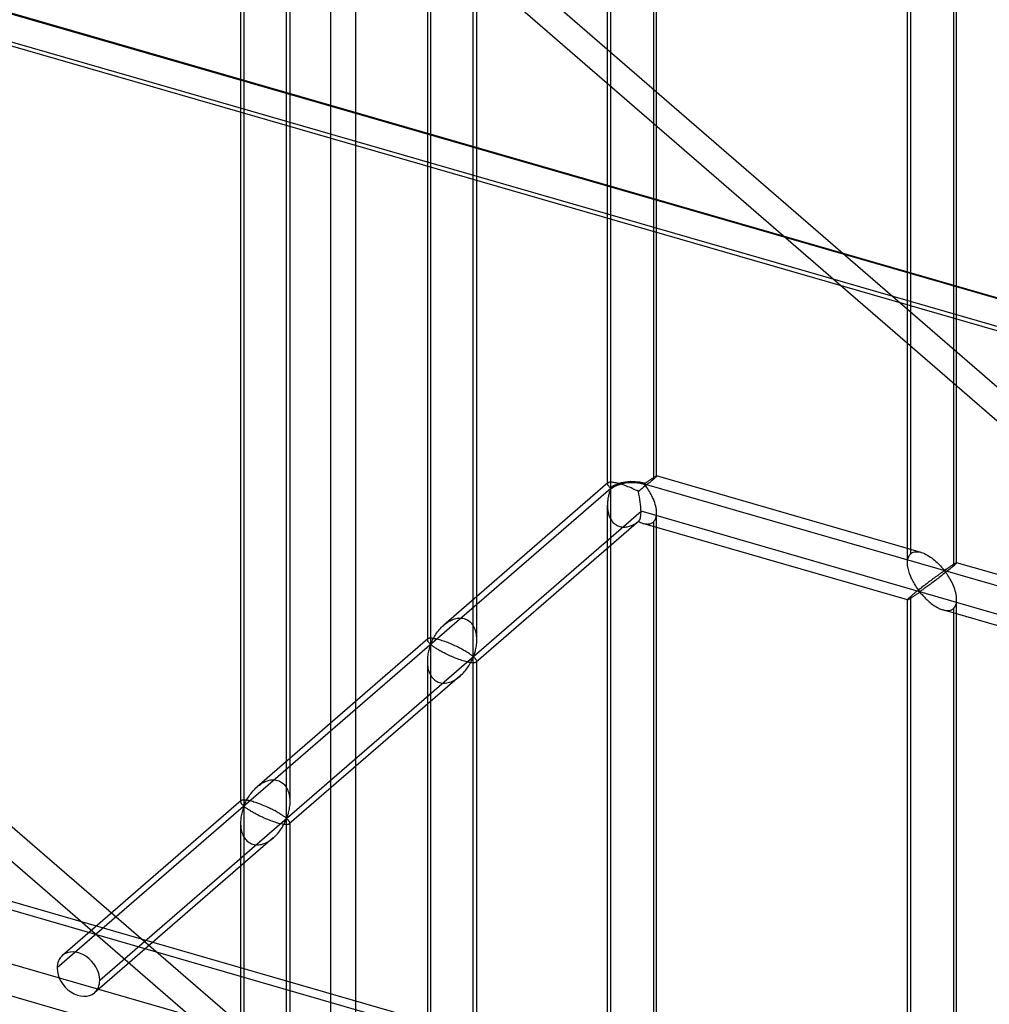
# Model space of a CAD drawing. Header units: millimetres. Extents: x -527 to 557, y -623 to 637.
# Tile 29 of 80: x -239 to -141, y 156 to 256. Entities that reach past the tile are written whole.
import ezdxf

# ---------------------------------------------------------------- set-up
doc = ezdxf.new("R2010")
doc.units = ezdxf.units.MM
doc.layers.add('MAIN-1', color=7, linetype='Continuous')
doc.layers.add('MAIN-2', color=7, linetype='Continuous')

msp = doc.modelspace()

# ---------------------------------------------------------------- linework, layer by layer
at = {"layer": 'MAIN-1'}
for p, q in [((-470.25, 320.5), (205.25, 125.5)), ((-517.83, 246.04), (153.34, 52.29))]:
    msp.add_line(p, q, dxfattribs=at)
at = {"layer": 'MAIN-2'}
for p, q in [((-205.25, 550), (-205.25, -125.5)), ((-207.75, -127.67), (-207.75, 547.83)), ((-179.31, 208.79), (-179.31, 330.63)), ((-179.64, 209.19), (-179.64, 328.99)), ((-174.65, 209.98), (-174.65, 328.19)), ((-174.98, 327.28), (-174.98, 209.64)), ((207.75, 127.67), (-467.75, 322.67)), ((206.33, 128), (-464.84, 321.75)), ((-149.15, 201.18), (-149.15, 319.39)), ((-148.82, 202.09), (-148.82, 319.73)), ((-144.16, 201.18), (-144.16, 319.39)), ((-464.07, 318.3), (207.1, 124.55)), ((-144.49, 318.48), (-144.49, 200.84)), ((-197.61, 314.79), (-197.61, 192.94)), ((-197.94, 313.14), (-197.94, 193.34)), ((-193.28, 191.69), (-193.28, 313.54)), ((-192.95, 313.14), (-192.95, 193.34)), ((-237.24, 303.22), (-10.35, 106.72)), ((-12.48, 105.07), (-239.37, 301.57)), ((-216.58, 298.35), (-216.58, 176.51)), ((-212.26, 175.26), (-212.26, 297.1)), ((-216.92, 296.71), (-216.92, 176.91)), ((-211.92, 296.71), (-211.92, 176.91)), ((156.49, 52.24), (-514.68, 245.99)), ((158.01, 45.45), (-464.84, 225.25)), ((-69.54, 26.57), (-296.43, 223.07)), ((-464.07, 221.8), (207.1, 28.05)), ((-298.56, 221.42), (-71.67, 24.92)), ((-179.6, 209.29), (-196.26, 194.85)), ((-179.63, 209.25), (-179.64, 209.24)), ((-179.64, 209.24), (-179.64, 209.22)), ((-179.64, 209.22), (-179.64, 209.2)), ((-179.64, 209.2), (-179.64, 209.18)), ((-179.64, 209.18), (-179.64, 209.14)), ((-179.64, 209.14), (-179.63, 209.1)), ((-179.62, 209.27), (-179.63, 209.25)), ((-179.63, 209.1), (-179.61, 209.07)), ((-179.6, 209.29), (-179.62, 209.27)), ((-179.61, 209.07), (-179.58, 209.02)), ((-179.57, 209.31), (-179.6, 209.29)), ((-179.54, 209.32), (-179.57, 209.31)), ((-179.49, 209.34), (-179.54, 209.32)), ((-179.43, 209.35), (-179.49, 209.34)), ((-179.37, 209.35), (-179.43, 209.35)), ((-179.29, 209.36), (-179.37, 209.35)), ((-179.21, 209.35), (-179.29, 209.36)), ((-179.11, 209.34), (-179.21, 209.35)), ((-179, 209.33), (-179.11, 209.34)), ((-178.89, 209.31), (-179, 209.33)), ((-178.77, 209.28), (-178.89, 209.31)), ((-178.63, 209.25), (-178.77, 209.28)), ((-178.49, 209.22), (-178.63, 209.25)), ((-178.35, 209.17), (-178.49, 209.22)), ((-178.2, 209.13), (-178.35, 209.17)), ((-178.04, 209.08), (-178.2, 209.13)), ((-177.89, 209.02), (-178.04, 209.08)), ((-175.9, 209.25), (-175.83, 209.26)), ((-175.9, 209.19), (555.9, -2.06)), ((-175.8, 209.04), (-175.9, 209.13)), ((-175.83, 209.26), (-175.79, 209.28)), ((-175.72, 208.93), (-175.8, 209.04)), ((-175.79, 209.28), (-175.74, 209.31)), ((-175.7, 209.05), (-175.79, 208.98)), ((-175.74, 209.31), (-175.69, 209.34)), ((-175.62, 209.12), (-175.7, 209.05)), ((-175.69, 209.34), (-175.65, 209.37)), ((-175.65, 209.37), (-175.6, 209.4)), ((-175.54, 209.18), (-175.62, 209.12)), ((-175.6, 209.4), (-175.55, 209.43)), ((-175.55, 209.43), (-175.5, 209.47)), ((-175.46, 209.25), (-175.54, 209.18)), ((-175.5, 209.47), (-175.46, 209.5)), ((-175.46, 209.5), (-175.41, 209.53)), ((-175.38, 209.31), (-175.46, 209.25)), ((-175.41, 209.53), (-175.36, 209.57)), ((-175.3, 209.37), (-175.38, 209.31)), ((-175.36, 209.57), (-175.31, 209.6)), ((-175.31, 209.6), (-175.26, 209.63)), ((-175.23, 209.43), (-175.3, 209.37)), ((-175.26, 209.63), (-175.21, 209.66)), ((-175.16, 209.49), (-175.23, 209.43)), ((-175.21, 209.66), (-175.17, 209.69)), ((-175.17, 209.69), (-175.12, 209.72)), ((-175.1, 209.54), (-175.16, 209.49)), ((-175.12, 209.72), (-175.08, 209.75)), ((-175.04, 209.6), (-175.1, 209.54)), ((-175.08, 209.75), (-175.03, 209.78)), ((-174.98, 209.64), (-175.04, 209.6)), ((-175.03, 209.78), (-174.99, 209.81)), ((-174.99, 209.81), (-174.95, 209.83)), ((-174.92, 209.7), (-174.98, 209.64)), ((-174.95, 209.83), (-174.91, 209.86)), ((-174.87, 209.74), (-174.92, 209.7)), ((-174.91, 209.86), (-174.88, 209.88)), ((-174.88, 209.88), (-174.84, 209.9)), ((-174.82, 209.79), (-174.87, 209.74)), ((-174.84, 209.9), (-174.81, 209.92)), ((-174.78, 209.83), (-174.82, 209.79)), ((-174.81, 209.92), (-174.78, 209.93)), ((-174.78, 209.93), (-174.75, 209.95)), ((-174.74, 209.86), (-174.78, 209.83)), ((-174.75, 209.95), (-174.73, 209.96)), ((-174.71, 209.89), (-174.74, 209.86)), ((-174.73, 209.96), (-174.71, 209.97)), ((-174.71, 209.97), (-174.69, 209.98)), ((-174.69, 209.92), (-174.71, 209.89)), ((-174.69, 209.98), (-174.67, 209.98)), ((-174.67, 209.94), (-174.69, 209.92)), ((-174.67, 209.98), (-174.66, 209.99)), ((-174.66, 209.96), (-174.67, 209.94)), ((-174.66, 209.99), (-174.65, 209.99)), ((-174.65, 209.97), (-174.66, 209.96)), ((-174.65, 209.99), (-174.65, 209.99)), ((-174.65, 209.99), (-174.65, 209.99)), ((-174.65, 209.99), (-174.65, 209.98)), ((-147.76, 202.22), (-174.65, 209.99)), ((-174.65, 209.98), (-174.65, 209.98)), ((-174.65, 209.98), (-174.65, 209.98)), ((-174.65, 209.98), (-174.65, 209.98)), ((-174.65, 209.98), (-174.65, 209.97)), ((-179.31, 208.73), (-235.56, 160.02)), ((-179.58, 209.02), (-179.55, 208.98)), ((-179.55, 208.98), (-179.52, 208.94)), ((-179.5, 208.11), (-179.53, 208.02)), ((-179.52, 208.94), (-179.48, 208.9)), ((-179.48, 208.2), (-179.5, 208.11)), ((-179.48, 208.9), (-179.45, 208.86)), ((-179.46, 208.29), (-179.48, 208.2)), ((-179.43, 208.37), (-179.46, 208.29)), ((-179.45, 208.86), (-179.41, 208.83)), ((-179.4, 208.45), (-179.43, 208.37)), ((-179.41, 208.83), (-179.36, 208.8)), ((-179.38, 208.53), (-179.4, 208.45)), ((-179.35, 208.6), (-179.38, 208.53)), ((-179.36, 208.8), (-179.31, 208.79)), ((-179.31, 208.67), (-179.35, 208.6)), ((-179.31, 86.83), (-179.31, 208.67)), ((-177.72, 208.96), (-177.89, 209.02)), ((-177.56, 208.9), (-177.72, 208.96)), ((-177.4, 208.84), (-177.56, 208.9)), ((-177.24, 208.77), (-177.4, 208.84)), ((-177.08, 208.7), (-177.24, 208.77)), ((-176.93, 208.63), (-177.08, 208.7)), ((-176.78, 208.56), (-176.93, 208.63)), ((-176.64, 208.5), (-176.78, 208.56)), ((-176.5, 208.43), (-176.64, 208.5)), ((-176.41, 208.5), (-176.5, 208.43)), ((-176.32, 208.56), (-176.41, 208.5)), ((-176.24, 208.63), (-176.32, 208.56)), ((-176.15, 208.7), (-176.24, 208.63)), ((-176.06, 208.77), (-176.15, 208.7)), ((-175.97, 208.84), (-176.06, 208.77)), ((-175.88, 208.91), (-175.97, 208.84)), ((-175.79, 208.98), (-175.88, 208.91)), ((-175.63, 208.82), (-175.72, 208.93)), ((-175.55, 208.7), (-175.63, 208.82)), ((-175.46, 208.56), (-175.55, 208.7)), ((-175.38, 208.42), (-175.46, 208.56)), ((-175.29, 208.27), (-175.38, 208.42)), ((-175.21, 208.12), (-175.29, 208.27)), ((-175.13, 207.96), (-175.21, 208.12)), ((-179.63, 207.4), (-179.64, 207.29)), ((-179.64, 207.29), (-179.64, 207.18)), ((-179.64, 207.18), (-179.64, 207.07)), ((-179.64, 207.07), (-179.64, 206.96)), ((-179.62, 207.51), (-179.63, 207.4)), ((-179.6, 207.61), (-179.62, 207.51)), ((-179.59, 207.72), (-179.6, 207.61)), ((-179.57, 207.82), (-179.59, 207.72)), ((-179.55, 207.92), (-179.57, 207.82)), ((-179.53, 208.02), (-179.55, 207.92)), ((-175.05, 207.8), (-175.13, 207.96)), ((-174.97, 207.63), (-175.05, 207.8)), ((-174.91, 207.46), (-174.97, 207.63)), ((-174.84, 207.28), (-174.91, 207.46)), ((-174.79, 207.11), (-174.84, 207.28)), ((-174.74, 206.94), (-174.79, 207.11)), ((-231.23, 158.77), (-176.23, 206.4)), ((-179.64, 87.22), (-179.64, 207.02)), ((-179.64, 206.96), (-179.64, 206.85)), ((-179.64, 206.85), (-179.63, 206.75)), ((-179.63, 206.75), (-179.63, 206.64)), ((-179.63, 206.64), (-179.61, 206.53)), ((-179.61, 206.53), (-179.6, 206.43)), ((-179.6, 206.43), (-179.58, 206.33)), ((-179.58, 206.33), (-179.55, 206.22)), ((-179.55, 206.22), (-179.53, 206.12)), ((-179.53, 206.12), (-179.49, 206.02)), ((526.54, 3.52), (-176.23, 206.4)), ((-174.7, 206.76), (-174.74, 206.94)), ((-174.67, 206.59), (-174.7, 206.76)), ((-174.68, 205.87), (-174.65, 206.05)), ((-174.65, 206.41), (-174.67, 206.59)), ((-174.65, 206.24), (-174.65, 206.41)), ((-174.65, 206.05), (-174.65, 206.24)), ((-174.65, 88.01), (-174.65, 206.23)), ((-176.45, 205.4), (-192.99, 191.07)), ((-179.49, 206.02), (-179.46, 205.92)), ((-179.46, 205.92), (-179.42, 205.82)), ((-179.42, 205.82), (-179.37, 205.72)), ((-179.37, 205.72), (-179.32, 205.63)), ((-179.32, 205.63), (-179.27, 205.53)), ((-179.27, 205.53), (-179.21, 205.45)), ((-179.21, 205.45), (-179.14, 205.36)), ((-179.14, 205.36), (-179.08, 205.28)), ((-179.08, 205.28), (-179, 205.21)), ((-179, 205.21), (-178.92, 205.14)), ((-178.92, 205.14), (-178.84, 205.08)), ((-178.84, 205.08), (-178.76, 205.02)), ((-177.09, 205), (-176.99, 205.05)), ((-176.99, 205.05), (-176.88, 205.11)), ((-176.88, 205.11), (-176.78, 205.17)), ((-176.78, 205.17), (-176.69, 205.23)), ((-176.69, 205.23), (-176.59, 205.3)), ((-176.59, 205.3), (-176.5, 205.37)), ((-176.5, 205.37), (-176.42, 205.33)), ((-176.42, 205.33), (-176.35, 205.3)), ((-176.35, 205.3), (-176.27, 205.26)), ((-176.27, 205.26), (-176.2, 205.23)), ((-176.2, 205.23), (-176.12, 205.21)), ((-176.12, 205.21), (-176.04, 205.18)), ((-176.04, 205.18), (-175.95, 205.16)), ((-149.15, 197.42), (-176.04, 205.18)), ((-175.95, 205.16), (-175.85, 205.14)), ((-175.85, 205.14), (-175.76, 205.12)), ((-175.76, 205.12), (-175.67, 205.12)), ((-175.67, 205.12), (-175.58, 205.11)), ((-175.58, 205.11), (-175.49, 205.12)), ((-175.49, 205.12), (-175.41, 205.12)), ((-175.41, 205.12), (-175.33, 205.14)), ((-175.33, 205.14), (-175.25, 205.16)), ((-175.25, 205.16), (-175.18, 205.19)), ((-175.18, 205.19), (-175.11, 205.23)), ((-175.11, 205.23), (-175.04, 205.27)), ((-175.04, 205.27), (-174.98, 205.31)), ((-174.98, 205.31), (-174.88, 205.42)), ((-174.98, 205.31), (-174.98, 87.68)), ((-174.88, 205.42), (-174.79, 205.55)), ((-174.79, 205.55), (-174.73, 205.7)), ((-174.73, 205.7), (-174.68, 205.87)), ((-178.76, 205.02), (-178.67, 204.97)), ((-178.67, 204.97), (-178.58, 204.92)), ((-178.58, 204.92), (-178.48, 204.88)), ((-178.48, 204.88), (-178.38, 204.85)), ((-178.38, 204.85), (-178.28, 204.83)), ((-178.28, 204.83), (-178.18, 204.81)), ((-178.18, 204.81), (-178.07, 204.8)), ((-178.07, 204.8), (-177.97, 204.8)), ((-177.97, 204.8), (-177.86, 204.8)), ((-177.86, 204.8), (-177.75, 204.81)), ((-177.75, 204.81), (-177.64, 204.83)), ((-177.64, 204.83), (-177.53, 204.85)), ((-177.53, 204.85), (-177.42, 204.88)), ((-177.42, 204.88), (-177.31, 204.92)), ((-177.31, 204.92), (-177.2, 204.96)), ((-177.2, 204.96), (-177.09, 205)), ((-148.9, 202.01), (-148.82, 202.09)), ((-148.82, 202.09), (-148.7, 202.18)), ((-148.7, 202.18), (-148.57, 202.24)), ((-148.57, 202.24), (-148.43, 202.28)), ((-148.43, 202.28), (-148.27, 202.29)), ((-148.27, 202.29), (-148.1, 202.29)), ((-148.1, 202.29), (-147.93, 202.27)), ((-147.93, 202.27), (-147.75, 202.22)), ((-147.75, 202.22), (-147.59, 202.17)), ((-147.59, 202.17), (-147.44, 202.1)), ((-147.44, 202.1), (-147.28, 202.03)), ((-147.28, 202.03), (-147.13, 201.95)), ((-149.15, 201.31), (-149.13, 201.45)), ((-149.15, 201.16), (-149.15, 201.31)), ((-149.15, 201.03), (-149.15, 201.16)), ((-149.13, 201.45), (-149.11, 201.58)), ((-149.11, 201.58), (-149.07, 201.7)), ((-149.07, 201.7), (-149.03, 201.82)), ((-149.03, 201.82), (-148.97, 201.92)), ((-148.97, 201.92), (-148.9, 202.01)), ((-147.13, 201.95), (-146.98, 201.86)), ((-146.98, 201.86), (-146.83, 201.76)), ((-146.83, 201.76), (-146.68, 201.66)), ((-146.68, 201.66), (-146.54, 201.55)), ((-146.54, 201.55), (-146.4, 201.43)), ((-146.4, 201.43), (-146.26, 201.32)), ((-146.26, 201.32), (-146.14, 201.2)), ((-146.14, 201.2), (-146.01, 201.08)), ((-146.01, 201.08), (-145.9, 200.96)), ((-144.46, 201.03), (-144.42, 201.05)), ((-144.42, 201.05), (-144.38, 201.08)), ((-144.38, 201.08), (-144.35, 201.1)), ((-144.35, 201.1), (-144.32, 201.12)), ((-144.32, 201.12), (-144.29, 201.13)), ((-144.29, 201.13), (-144.26, 201.15)), ((-144.25, 201.06), (-144.29, 201.02)), ((-144.26, 201.15), (-144.24, 201.16)), ((-144.22, 201.09), (-144.25, 201.06)), ((-144.24, 201.16), (-144.22, 201.17)), ((-144.22, 201.17), (-144.2, 201.18)), ((-144.2, 201.12), (-144.22, 201.09)), ((-144.2, 201.18), (-144.18, 201.18)), ((-144.18, 201.14), (-144.2, 201.12)), ((-144.18, 201.18), (-144.17, 201.18)), ((-144.16, 201.16), (-144.18, 201.14)), ((-144.17, 201.18), (-144.16, 201.18)), ((-144.16, 201.18), (-144.16, 201.18)), ((-144.16, 201.18), (-144.16, 201.18)), ((-144.16, 201.18), (-144.16, 201.18)), ((-144.16, 201.18), (-144.16, 201.18)), ((-144.16, 201.18), (-144.16, 201.18)), ((-144.16, 201.18), (-144.16, 201.18)), ((-144.16, 201.18), (-144.16, 201.17)), ((-117.27, 193.42), (-144.16, 201.18)), ((-144.16, 201.17), (-144.16, 201.16)), ((-149.14, 200.89), (-149.15, 201.03)), ((-149.12, 200.76), (-149.14, 200.89)), ((-149.09, 200.62), (-149.12, 200.76)), ((-149.06, 200.48), (-149.09, 200.62)), ((-149.03, 200.34), (-149.06, 200.48)), ((-148.98, 200.21), (-149.03, 200.34)), ((-148.94, 200.07), (-148.98, 200.21)), ((-148.89, 199.93), (-148.94, 200.07)), ((-145.9, 200.96), (-145.79, 200.85)), ((-145.83, 200.07), (-145.89, 200.03)), ((-145.77, 200.11), (-145.83, 200.07)), ((-145.79, 200.85), (-145.69, 200.74)), ((-145.72, 200.15), (-145.77, 200.11)), ((-145.67, 200.19), (-145.72, 200.15)), ((-145.69, 200.74), (-145.6, 200.63)), ((-145.61, 200.23), (-145.67, 200.19)), ((-145.56, 200.26), (-145.61, 200.23)), ((-145.6, 200.63), (-145.51, 200.53)), ((-145.52, 200.29), (-145.56, 200.26)), ((-145.44, 200.07), (-145.56, 199.97)), ((-145.47, 200.31), (-145.52, 200.29)), ((-145.51, 200.53), (-145.4, 200.45)), ((-145.4, 200.32), (-145.47, 200.31)), ((-145.31, 200.17), (-145.44, 200.07)), ((-145.4, 200.45), (-145.34, 200.45)), ((-145.3, 200.24), (-145.4, 200.32)), ((-145.34, 200.45), (-145.29, 200.48)), ((-145.19, 200.26), (-145.31, 200.17)), ((-145.22, 200.13), (-145.3, 200.24)), ((-145.29, 200.48), (-145.25, 200.51)), ((-145.25, 200.51), (-145.2, 200.54)), ((-145.14, 200.02), (-145.22, 200.13)), ((-145.2, 200.54), (-145.16, 200.57)), ((-145.08, 200.36), (-145.19, 200.26)), ((-145.16, 200.57), (-145.11, 200.6)), ((-145.11, 200.6), (-145.06, 200.63)), ((-144.96, 200.45), (-145.08, 200.36)), ((-145.06, 200.63), (-145.01, 200.66)), ((-145.01, 200.66), (-144.96, 200.7)), ((-144.96, 200.7), (-144.91, 200.73)), ((-144.85, 200.54), (-144.96, 200.45)), ((-144.91, 200.73), (-144.87, 200.76)), ((-144.87, 200.76), (-144.82, 200.8)), ((-144.75, 200.62), (-144.85, 200.54)), ((-144.82, 200.8), (-144.77, 200.83)), ((-144.77, 200.83), (-144.72, 200.86)), ((-144.66, 200.7), (-144.75, 200.62)), ((-144.72, 200.86), (-144.68, 200.89)), ((-144.68, 200.89), (-144.63, 200.92)), ((-144.57, 200.77), (-144.66, 200.7)), ((-144.63, 200.92), (-144.59, 200.95)), ((-144.59, 200.95), (-144.54, 200.98)), ((-144.49, 200.84), (-144.57, 200.77)), ((-144.54, 200.98), (-144.5, 201)), ((-144.5, 201), (-144.46, 201.03)), ((-144.43, 200.89), (-144.49, 200.84)), ((-144.38, 200.94), (-144.43, 200.89)), ((-144.33, 200.98), (-144.38, 200.94)), ((-144.29, 201.02), (-144.33, 200.98)), ((-148.83, 199.8), (-148.89, 199.93)), ((-148.78, 199.66), (-148.83, 199.8)), ((-148.72, 199.53), (-148.78, 199.66)), ((-148.65, 199.4), (-148.72, 199.53)), ((-148.59, 199.28), (-148.65, 199.4)), ((-148.52, 199.16), (-148.59, 199.28)), ((-148.46, 199.04), (-148.52, 199.16)), ((-148.39, 198.93), (-148.46, 199.04)), ((-147.17, 199.08), (-147.26, 199.01)), ((-147.09, 199.14), (-147.17, 199.08)), ((-147.01, 199.2), (-147.09, 199.14)), ((-146.92, 199.27), (-147.01, 199.2)), ((-146.84, 199.33), (-146.92, 199.27)), ((-146.75, 199.06), (-146.86, 198.98)), ((-146.76, 199.39), (-146.84, 199.33)), ((-146.68, 199.45), (-146.76, 199.39)), ((-146.64, 199.15), (-146.75, 199.06)), ((-146.6, 199.51), (-146.68, 199.45)), ((-146.52, 199.23), (-146.64, 199.15)), ((-146.52, 199.57), (-146.6, 199.51)), ((-146.44, 199.62), (-146.52, 199.57)), ((-146.41, 199.32), (-146.52, 199.23)), ((-146.37, 199.68), (-146.44, 199.62)), ((-146.29, 199.41), (-146.41, 199.32)), ((-146.3, 199.73), (-146.37, 199.68)), ((-146.22, 199.79), (-146.3, 199.73)), ((-146.17, 199.5), (-146.29, 199.41)), ((-146.15, 199.84), (-146.22, 199.79)), ((-146.05, 199.59), (-146.17, 199.5)), ((-146.09, 199.89), (-146.15, 199.84)), ((-146.02, 199.94), (-146.09, 199.89)), ((-145.93, 199.69), (-146.05, 199.59)), ((-145.96, 199.98), (-146.02, 199.94)), ((-145.89, 200.03), (-145.96, 199.98)), ((-145.81, 199.78), (-145.93, 199.69)), ((-145.68, 199.88), (-145.81, 199.78)), ((-145.56, 199.97), (-145.68, 199.88)), ((-145.06, 199.89), (-145.14, 200.02)), ((-144.97, 199.76), (-145.06, 199.89)), ((-144.89, 199.62), (-144.97, 199.76)), ((-144.8, 199.47), (-144.89, 199.62)), ((-144.72, 199.32), (-144.8, 199.47)), ((-144.63, 199.16), (-144.72, 199.32)), ((-144.56, 198.99), (-144.63, 199.16)), ((-148.43, 198.09), (-148.51, 198.03)), ((-148.36, 198.15), (-148.43, 198.09)), ((-148.32, 198.82), (-148.39, 198.93)), ((-148.28, 198.21), (-148.36, 198.15)), ((-148.25, 198.71), (-148.32, 198.82)), ((-148.2, 198.28), (-148.28, 198.21)), ((-148.18, 198.61), (-148.25, 198.71)), ((-148.12, 198.34), (-148.2, 198.28)), ((-148.12, 198.52), (-148.18, 198.61)), ((-148.18, 198.02), (-148.11, 198.06)), ((-148.06, 198.43), (-148.12, 198.52)), ((-148.03, 198.41), (-148.12, 198.34)), ((-148.11, 198.06), (-148.05, 198.1)), ((-147.99, 198.35), (-148.06, 198.43)), ((-148.05, 198.1), (-147.99, 198.14)), ((-147.95, 198.48), (-148.03, 198.41)), ((-147.91, 198.28), (-147.99, 198.35)), ((-147.99, 198.14), (-147.9, 198.16)), ((-147.86, 198.54), (-147.95, 198.48)), ((-147.82, 198.3), (-147.91, 198.28)), ((-147.9, 198.16), (-147.82, 198.09)), ((-147.77, 198.61), (-147.86, 198.54)), ((-147.76, 198.34), (-147.82, 198.3)), ((-147.82, 198.09), (-147.75, 198.02)), ((-147.69, 198.68), (-147.77, 198.61)), ((-147.69, 198.39), (-147.76, 198.34)), ((-147.6, 198.75), (-147.69, 198.68)), ((-147.61, 198.44), (-147.69, 198.39)), ((-147.53, 198.49), (-147.61, 198.44)), ((-147.51, 198.82), (-147.6, 198.75)), ((-147.45, 198.55), (-147.53, 198.49)), ((-147.43, 198.88), (-147.51, 198.82)), ((-147.36, 198.62), (-147.45, 198.55)), ((-147.34, 198.95), (-147.43, 198.88)), ((-147.27, 198.68), (-147.36, 198.62)), ((-147.26, 199.01), (-147.34, 198.95)), ((-147.17, 198.75), (-147.27, 198.68)), ((-147.07, 198.83), (-147.17, 198.75)), ((-146.97, 198.9), (-147.07, 198.83)), ((-146.86, 198.98), (-146.97, 198.9)), ((-144.48, 198.83), (-144.56, 198.99)), ((-144.41, 198.65), (-144.48, 198.83)), ((-144.35, 198.48), (-144.41, 198.65)), ((-144.3, 198.31), (-144.35, 198.48)), ((-144.25, 198.13), (-144.3, 198.31)), ((-144.21, 197.96), (-144.25, 198.13)), ((-149.13, 197.46), (-149.15, 197.44)), ((-149.15, 197.44), (-149.15, 197.43)), ((-149.15, 197.43), (-149.15, 197.42)), ((-149.15, 79.21), (-149.15, 197.43)), ((-149.15, 197.42), (-149.15, 197.42)), ((-149.15, 197.42), (-149.15, 197.42)), ((-149.15, 197.42), (-149.15, 197.42)), ((-149.15, 197.42), (-149.15, 197.42)), ((-149.15, 197.42), (-149.15, 197.42)), ((-149.15, 197.42), (-149.13, 197.42)), ((-149.11, 197.49), (-149.13, 197.46)), ((-149.13, 197.42), (-149.11, 197.43)), ((-149.07, 197.53), (-149.11, 197.49)), ((-149.11, 197.43), (-149.09, 197.44)), ((-149.09, 197.44), (-149.06, 197.45)), ((-149.03, 197.58), (-149.07, 197.53)), ((-149.06, 197.45), (-149.02, 197.47)), ((-148.97, 197.63), (-149.03, 197.58)), ((-149.02, 197.47), (-148.98, 197.5)), ((-148.98, 197.5), (-148.93, 197.52)), ((-148.9, 197.69), (-148.97, 197.63)), ((-148.93, 197.52), (-148.88, 197.55)), ((-148.82, 197.76), (-148.9, 197.69)), ((-148.88, 197.55), (-148.83, 197.59)), ((-148.83, 197.59), (-148.77, 197.62)), ((-148.76, 197.81), (-148.82, 197.76)), ((-148.82, 80.13), (-148.82, 197.76)), ((-148.77, 197.62), (-148.71, 197.66)), ((-148.7, 197.86), (-148.76, 197.81)), ((-148.71, 197.66), (-148.65, 197.7)), ((-148.64, 197.91), (-148.7, 197.86)), ((-148.65, 197.7), (-148.58, 197.75)), ((-148.58, 197.97), (-148.64, 197.91)), ((-148.51, 198.03), (-148.58, 197.97)), ((-148.58, 197.75), (-148.52, 197.79)), ((-148.52, 197.79), (-148.45, 197.84)), ((-148.45, 197.84), (-148.38, 197.88)), ((-148.38, 197.88), (-148.31, 197.93)), ((-148.31, 197.93), (-148.25, 197.97)), ((-148.25, 197.97), (-148.18, 198.02)), ((-147.75, 198.02), (-147.68, 197.94)), ((-147.68, 197.94), (-147.61, 197.85)), ((-147.61, 197.85), (-147.53, 197.77)), ((-147.53, 197.77), (-147.44, 197.68)), ((-147.44, 197.68), (-147.36, 197.59)), ((-147.36, 197.59), (-147.26, 197.49)), ((-147.26, 197.49), (-147.17, 197.4)), ((-147.17, 197.4), (-147.07, 197.31)), ((-147.07, 197.31), (-146.96, 197.22)), ((-146.96, 197.22), (-146.86, 197.13)), ((-146.86, 197.13), (-146.75, 197.04)), ((-146.75, 197.04), (-146.63, 196.95)), ((-144.24, 196.9), (-144.19, 197.07)), ((-144.18, 197.79), (-144.21, 197.96)), ((-144.19, 197.07), (-144.16, 197.25)), ((-144.16, 197.61), (-144.18, 197.79)), ((-144.16, 197.44), (-144.16, 197.61)), ((-144.16, 197.25), (-144.16, 197.44)), ((-144.16, 79.21), (-144.16, 197.43)), ((-146.63, 196.95), (-146.52, 196.87)), ((-146.52, 196.87), (-146.4, 196.79)), ((-146.4, 196.79), (-146.28, 196.72)), ((-146.28, 196.72), (-146.17, 196.65)), ((-146.17, 196.65), (-146.05, 196.58)), ((-146.05, 196.58), (-145.93, 196.52)), ((-145.93, 196.52), (-145.8, 196.47)), ((-145.8, 196.47), (-145.68, 196.42)), ((-145.68, 196.42), (-145.56, 196.38)), ((-145.56, 196.38), (-145.42, 196.35)), ((-118.66, 188.62), (-145.55, 196.38)), ((-145.42, 196.35), (-145.28, 196.32)), ((-145.28, 196.32), (-145.15, 196.31)), ((-145.15, 196.31), (-145.02, 196.31)), ((-145.02, 196.31), (-144.9, 196.33)), ((-144.9, 196.33), (-144.79, 196.35)), ((-144.79, 196.35), (-144.68, 196.39)), ((-144.68, 196.39), (-144.58, 196.45)), ((-144.58, 196.45), (-144.49, 196.51)), ((-144.49, 196.51), (-144.39, 196.62)), ((-144.49, 196.51), (-144.49, 78.88)), ((-144.39, 196.62), (-144.3, 196.75)), ((-144.3, 196.75), (-144.24, 196.9)), ((-196.16, 194.94), (-196.04, 195.04)), ((-196.04, 195.04), (-195.91, 195.13)), ((-195.91, 195.13), (-195.78, 195.21)), ((-195.78, 195.21), (-195.64, 195.29)), ((-195.64, 195.29), (-195.5, 195.36)), ((-195.5, 195.36), (-195.35, 195.42)), ((-195.35, 195.42), (-195.2, 195.47)), ((-195.2, 195.47), (-195.06, 195.51)), ((-195.06, 195.51), (-194.91, 195.54)), ((-194.91, 195.54), (-194.76, 195.56)), ((-194.76, 195.56), (-194.61, 195.56)), ((-194.61, 195.56), (-194.47, 195.56)), ((-194.47, 195.56), (-194.33, 195.54)), ((-194.33, 195.54), (-194.19, 195.5)), ((-194.19, 195.5), (-194.06, 195.46)), ((-194.06, 195.46), (-193.94, 195.4)), ((-193.94, 195.4), (-193.82, 195.33)), ((-193.82, 195.33), (-193.7, 195.25)), ((-193.7, 195.25), (-193.6, 195.16)), ((-193.6, 195.16), (-193.5, 195.06)), ((-193.5, 195.06), (-193.41, 194.95)), ((-197.08, 193.91), (-197, 194.03)), ((-197, 194.03), (-196.91, 194.15)), ((-196.91, 194.15), (-196.82, 194.27)), ((-196.82, 194.27), (-196.72, 194.39)), ((-196.72, 194.39), (-196.62, 194.51)), ((-196.62, 194.51), (-196.51, 194.63)), ((-196.51, 194.63), (-196.39, 194.74)), ((-196.39, 194.74), (-196.28, 194.84)), ((-196.28, 194.84), (-196.16, 194.94)), ((-193.41, 194.95), (-193.33, 194.83)), ((-193.33, 194.83), (-193.25, 194.71)), ((-193.25, 194.71), (-193.19, 194.58)), ((-193.19, 194.58), (-193.13, 194.44)), ((-193.13, 194.44), (-193.09, 194.31)), ((-193.09, 194.31), (-193.05, 194.17)), ((-193.05, 194.17), (-193.01, 194.03)), ((-193.01, 194.03), (-192.99, 193.89)), ((-197.9, 193.44), (-215.24, 178.42)), ((-197.93, 193.41), (-197.94, 193.39)), ((-197.94, 193.39), (-197.94, 193.37)), ((-197.94, 193.37), (-197.94, 193.35)), ((-197.94, 193.35), (-197.94, 193.34)), ((-197.94, 193.34), (-197.94, 193.3)), ((-197.94, 193.3), (-197.93, 193.27)), ((-197.92, 193.42), (-197.93, 193.41)), ((-197.93, 193.27), (-197.92, 193.24)), ((-197.9, 193.44), (-197.92, 193.42)), ((-197.92, 193.24), (-197.9, 193.2)), ((-197.88, 193.46), (-197.9, 193.44)), ((-197.9, 193.2), (-197.88, 193.17)), ((-197.84, 193.47), (-197.88, 193.46)), ((-197.88, 193.17), (-197.85, 193.14)), ((-197.85, 193.14), (-197.83, 193.1)), ((-197.81, 193.48), (-197.84, 193.47)), ((-197.83, 193.1), (-197.79, 193.07)), ((-197.76, 193.5), (-197.81, 193.48)), ((-197.79, 193.07), (-197.76, 193.03)), ((-197.7, 193.5), (-197.76, 193.5)), ((-197.76, 193.03), (-197.73, 193)), ((-197.64, 193.51), (-197.7, 193.5)), ((-197.57, 193.51), (-197.64, 193.51)), ((-197.61, 192.94), (-197.56, 193.03)), ((-197.49, 193.5), (-197.57, 193.51)), ((-197.56, 193.03), (-197.51, 193.12)), ((-197.51, 193.12), (-197.47, 193.22)), ((-197.4, 193.49), (-197.49, 193.5)), ((-197.47, 193.22), (-197.42, 193.33)), ((-197.42, 193.33), (-197.36, 193.44)), ((-197.3, 193.48), (-197.4, 193.49)), ((-197.36, 193.44), (-197.3, 193.55)), ((-197.3, 193.55), (-197.23, 193.67)), ((-197.2, 193.46), (-197.3, 193.48)), ((-197.23, 193.67), (-197.16, 193.79)), ((-197.09, 193.44), (-197.2, 193.46)), ((-197.16, 193.79), (-197.08, 193.91)), ((-196.97, 193.41), (-197.09, 193.44)), ((-196.85, 193.38), (-196.97, 193.41)), ((-196.72, 193.35), (-196.85, 193.38)), ((-196.58, 193.31), (-196.72, 193.35)), ((-196.45, 193.26), (-196.58, 193.31)), ((-196.3, 193.22), (-196.45, 193.26)), ((-196.16, 193.17), (-196.3, 193.22)), ((-196.01, 193.11), (-196.16, 193.17)), ((-195.87, 193.06), (-196.01, 193.11)), ((-195.72, 193), (-195.87, 193.06)), ((-192.99, 193.89), (-192.97, 193.75)), ((-192.97, 193.75), (-192.96, 193.6)), ((-192.96, 193.6), (-192.95, 193.46)), ((-192.95, 193.17), (-192.96, 193.02)), ((-192.95, 193.46), (-192.95, 193.31)), ((-192.95, 193.31), (-192.95, 193.17)), ((-197.85, 192.05), (-197.88, 191.91)), ((-197.83, 192.18), (-197.85, 192.05)), ((-197.79, 192.3), (-197.83, 192.18)), ((-197.76, 192.42), (-197.79, 192.3)), ((-197.73, 192.53), (-197.76, 192.42)), ((-197.73, 193), (-197.69, 192.97)), ((-197.69, 192.63), (-197.73, 192.53)), ((-197.69, 192.97), (-197.66, 192.94)), ((-197.66, 192.73), (-197.69, 192.63)), ((-197.66, 192.94), (-197.61, 192.94)), ((-197.61, 192.82), (-197.66, 192.73)), ((-197.56, 192.82), (-197.61, 192.82)), ((-197.61, 192.82), (-197.61, 70.98)), ((-197.52, 192.79), (-197.56, 192.82)), ((-197.47, 192.76), (-197.52, 192.79)), ((-197.42, 192.73), (-197.47, 192.76)), ((-197.37, 192.69), (-197.42, 192.73)), ((-197.31, 192.65), (-197.37, 192.69)), ((-197.25, 192.6), (-197.31, 192.65)), ((-197.18, 192.56), (-197.25, 192.6)), ((-197.11, 192.51), (-197.18, 192.56)), ((-197.03, 192.46), (-197.11, 192.51)), ((-196.95, 192.41), (-197.03, 192.46)), ((-196.86, 192.35), (-196.95, 192.41)), ((-196.77, 192.3), (-196.86, 192.35)), ((-196.67, 192.24), (-196.77, 192.3)), ((-196.57, 192.18), (-196.67, 192.24)), ((-196.46, 192.12), (-196.57, 192.18)), ((-196.35, 192.07), (-196.46, 192.12)), ((-196.24, 192.01), (-196.35, 192.07)), ((-195.57, 192.94), (-195.72, 193)), ((-195.43, 192.88), (-195.57, 192.94)), ((-195.29, 192.81), (-195.43, 192.88)), ((-195.15, 192.75), (-195.29, 192.81)), ((-195.02, 192.69), (-195.15, 192.75)), ((-194.89, 192.63), (-195.02, 192.69)), ((-194.77, 192.57), (-194.89, 192.63)), ((-194.65, 192.51), (-194.77, 192.57)), ((-194.54, 192.45), (-194.65, 192.51)), ((-194.43, 192.39), (-194.54, 192.45)), ((-194.32, 192.33), (-194.43, 192.39)), ((-194.22, 192.27), (-194.32, 192.33)), ((-194.12, 192.22), (-194.22, 192.27)), ((-194.03, 192.16), (-194.12, 192.22)), ((-193.94, 192.11), (-194.03, 192.16)), ((-193.86, 192.05), (-193.94, 192.11)), ((-193.78, 192.01), (-193.86, 192.05)), ((-193.13, 192.09), (-193.16, 191.98)), ((-193.1, 192.21), (-193.13, 192.09)), ((-193.07, 192.34), (-193.1, 192.21)), ((-193.04, 192.47), (-193.07, 192.34)), ((-193.01, 192.6), (-193.04, 192.47)), ((-192.99, 192.74), (-193.01, 192.6)), ((-192.97, 192.88), (-192.99, 192.74)), ((-192.96, 193.02), (-192.97, 192.88)), ((-197.93, 191.49), (-197.94, 191.35)), ((-197.94, 191.35), (-197.94, 191.2)), ((-197.94, 191.2), (-197.94, 191.05)), ((-197.94, 191.17), (-197.94, 71.37)), ((-197.94, 191.05), (-197.94, 190.91)), ((-197.92, 191.64), (-197.93, 191.49)), ((-197.9, 191.78), (-197.92, 191.64)), ((-197.88, 191.91), (-197.9, 191.78)), ((-196.12, 191.95), (-196.24, 192.01)), ((-196, 191.89), (-196.12, 191.95)), ((-195.87, 191.82), (-196, 191.89)), ((-195.74, 191.76), (-195.87, 191.82)), ((-195.6, 191.7), (-195.74, 191.76)), ((-195.46, 191.64), (-195.6, 191.7)), ((-195.32, 191.58), (-195.46, 191.64)), ((-195.17, 191.52), (-195.32, 191.58)), ((-195.03, 191.46), (-195.17, 191.52)), ((-194.88, 191.4), (-195.03, 191.46)), ((-194.73, 191.35), (-194.88, 191.4)), ((-194.59, 191.3), (-194.73, 191.35)), ((-194.45, 191.25), (-194.59, 191.3)), ((-194.31, 191.21), (-194.45, 191.25)), ((-194.17, 191.17), (-194.31, 191.21)), ((-194.05, 191.13), (-194.17, 191.17)), ((-193.92, 191.1), (-194.05, 191.13)), ((-193.8, 191.07), (-193.92, 191.1)), ((-193.69, 191.05), (-193.8, 191.07)), ((-193.71, 191.96), (-193.78, 192.01)), ((-193.64, 191.91), (-193.71, 191.96)), ((-193.59, 191.03), (-193.69, 191.05)), ((-193.58, 191.87), (-193.64, 191.91)), ((-193.59, 190.96), (-193.53, 191.07)), ((-193.49, 191.02), (-193.59, 191.03)), ((-193.52, 191.83), (-193.58, 191.87)), ((-193.53, 191.07), (-193.48, 191.18)), ((-193.47, 191.79), (-193.52, 191.83)), ((-193.48, 191.18), (-193.42, 191.29)), ((-193.42, 191.75), (-193.47, 191.79)), ((-193.37, 191.72), (-193.42, 191.75)), ((-193.42, 191.29), (-193.38, 191.39)), ((-193.38, 191.39), (-193.33, 191.48)), ((-193.33, 191.69), (-193.37, 191.72)), ((-193.28, 191.69), (-193.33, 191.69)), ((-193.33, 191.48), (-193.28, 191.57)), ((-193.23, 191.78), (-193.28, 191.69)), ((-193.28, 191.57), (-193.23, 191.57)), ((-193.28, 69.73), (-193.28, 191.57)), ((-193.2, 191.88), (-193.23, 191.78)), ((-193.23, 191.57), (-193.2, 191.54)), ((-193.16, 191.98), (-193.2, 191.88)), ((-193.2, 191.54), (-193.16, 191.51)), ((-193.16, 191.51), (-193.13, 191.48)), ((-193.13, 191.48), (-193.1, 191.45)), ((-193.1, 191.45), (-193.07, 191.41)), ((-193.05, 191.04), (-193.09, 191.03)), ((-193.07, 191.41), (-193.04, 191.38)), ((-193.01, 191.06), (-193.05, 191.04)), ((-193.04, 191.38), (-193.01, 191.34)), ((-193.01, 191.34), (-192.99, 191.31)), ((-192.99, 191.08), (-193.01, 191.06)), ((-192.99, 191.31), (-192.97, 191.27)), ((-192.98, 191.09), (-192.99, 191.08)), ((-192.96, 191.11), (-192.98, 191.09)), ((-192.97, 191.27), (-192.96, 191.24)), ((-192.96, 191.24), (-192.95, 191.21)), ((-192.95, 191.14), (-192.96, 191.12)), ((-192.96, 191.12), (-192.96, 191.11)), ((-192.95, 191.21), (-192.95, 191.18)), ((-192.95, 191.18), (-192.95, 191.16)), ((-192.95, 191.17), (-192.95, 71.37)), ((-192.95, 191.16), (-192.95, 191.14)), ((-197.94, 190.91), (-197.92, 190.77)), ((-197.92, 190.77), (-197.9, 190.62)), ((-197.9, 190.62), (-197.88, 190.48)), ((-197.88, 190.48), (-197.85, 190.34)), ((-197.85, 190.34), (-197.81, 190.21)), ((-197.81, 190.21), (-197.76, 190.07)), ((-197.76, 190.07), (-197.7, 189.94)), ((-194.28, 190), (-194.17, 190.12)), ((-194.17, 190.12), (-194.07, 190.24)), ((-194.07, 190.24), (-193.98, 190.36)), ((-193.98, 190.36), (-193.89, 190.48)), ((-193.89, 190.48), (-193.81, 190.6)), ((-193.81, 190.6), (-193.73, 190.72)), ((-193.73, 190.72), (-193.66, 190.84)), ((-193.66, 190.84), (-193.59, 190.96)), ((-193.4, 191.01), (-193.49, 191.02)), ((-193.32, 191.01), (-193.4, 191.01)), ((-193.25, 191.01), (-193.32, 191.01)), ((-193.19, 191.01), (-193.25, 191.01)), ((-193.13, 191.02), (-193.19, 191.01)), ((-193.09, 191.03), (-193.13, 191.02)), ((-194.63, 189.66), (-211.97, 174.64)), ((-197.7, 189.94), (-197.64, 189.81)), ((-197.64, 189.81), (-197.56, 189.68)), ((-197.56, 189.68), (-197.48, 189.56)), ((-197.48, 189.56), (-197.39, 189.45)), ((-197.39, 189.45), (-197.29, 189.35)), ((-197.29, 189.35), (-197.19, 189.26)), ((-197.19, 189.26), (-197.08, 189.18)), ((-197.08, 189.18), (-196.96, 189.11)), ((-196.96, 189.11), (-196.83, 189.06)), ((-196.83, 189.06), (-196.7, 189.01)), ((-195.83, 189), (-195.69, 189.04)), ((-195.69, 189.04), (-195.54, 189.09)), ((-195.54, 189.09), (-195.39, 189.15)), ((-195.39, 189.15), (-195.25, 189.22)), ((-195.25, 189.22), (-195.12, 189.3)), ((-195.12, 189.3), (-194.98, 189.39)), ((-194.98, 189.39), (-194.85, 189.48)), ((-194.85, 189.48), (-194.73, 189.57)), ((-194.73, 189.57), (-194.62, 189.67)), ((-194.62, 189.67), (-194.5, 189.78)), ((-194.5, 189.78), (-194.38, 189.89)), ((-194.38, 189.89), (-194.28, 190)), ((-196.7, 189.01), (-196.56, 188.98)), ((-196.56, 188.98), (-196.42, 188.96)), ((-196.42, 188.96), (-196.28, 188.95)), ((-196.28, 188.95), (-196.13, 188.95)), ((-196.13, 188.95), (-195.98, 188.97)), ((-195.98, 188.97), (-195.83, 189)), ((-214.33, 178.99), (-214.18, 179.04)), ((-214.18, 179.04), (-214.03, 179.08)), ((-214.03, 179.08), (-213.88, 179.11)), ((-213.88, 179.11), (-213.73, 179.13)), ((-213.73, 179.13), (-213.59, 179.13)), ((-213.59, 179.13), (-213.44, 179.12)), ((-213.44, 179.12), (-213.3, 179.1)), ((-213.3, 179.1), (-213.17, 179.07)), ((-213.17, 179.07), (-213.04, 179.02)), ((-215.69, 177.96), (-215.59, 178.08)), ((-215.59, 178.08), (-215.48, 178.19)), ((-215.48, 178.19), (-215.37, 178.3)), ((-215.37, 178.3), (-215.25, 178.41)), ((-215.25, 178.41), (-215.13, 178.51)), ((-215.13, 178.51), (-215.01, 178.6)), ((-215.01, 178.6), (-214.88, 178.69)), ((-214.88, 178.69), (-214.75, 178.78)), ((-214.75, 178.78), (-214.61, 178.86)), ((-214.61, 178.86), (-214.47, 178.93)), ((-214.47, 178.93), (-214.33, 178.99)), ((-213.04, 179.02), (-212.91, 178.97)), ((-212.91, 178.97), (-212.79, 178.9)), ((-212.79, 178.9), (-212.68, 178.82)), ((-212.68, 178.82), (-212.57, 178.73)), ((-212.57, 178.73), (-212.47, 178.63)), ((-212.47, 178.63), (-212.38, 178.52)), ((-212.38, 178.52), (-212.3, 178.4)), ((-212.3, 178.4), (-212.23, 178.27)), ((-212.23, 178.27), (-212.16, 178.14)), ((-212.16, 178.14), (-212.11, 178.01)), ((-216.82, 177.04), (-216.85, 177.02)), ((-216.78, 177.05), (-216.82, 177.04)), ((-216.73, 177.06), (-216.78, 177.05)), ((-216.68, 177.07), (-216.73, 177.06)), ((-216.62, 177.07), (-216.68, 177.07)), ((-216.54, 177.07), (-216.62, 177.07)), ((-216.46, 177.07), (-216.54, 177.07)), ((-216.37, 177.06), (-216.46, 177.07)), ((-216.28, 177.05), (-216.37, 177.06)), ((-216.34, 177.01), (-216.27, 177.12)), ((-216.17, 177.03), (-216.28, 177.05)), ((-216.27, 177.12), (-216.21, 177.24)), ((-216.21, 177.24), (-216.13, 177.36)), ((-216.06, 177.01), (-216.17, 177.03)), ((-216.13, 177.36), (-216.06, 177.48)), ((-216.06, 177.48), (-215.97, 177.6)), ((-215.97, 177.6), (-215.89, 177.72)), ((-215.89, 177.72), (-215.79, 177.84)), ((-215.79, 177.84), (-215.69, 177.96)), ((-212.11, 178.01), (-212.06, 177.87)), ((-212.06, 177.87), (-212.02, 177.74)), ((-212.02, 177.74), (-211.99, 177.6)), ((-211.99, 177.6), (-211.96, 177.46)), ((-211.96, 177.46), (-211.94, 177.31)), ((-211.94, 177.31), (-211.93, 177.17)), ((-211.93, 177.17), (-211.92, 177.03)), ((-216.87, 177.01), (-235.03, 161.28)), ((-216.91, 176.96), (-216.92, 176.94)), ((-216.92, 176.94), (-216.92, 176.92)), ((-216.92, 176.92), (-216.92, 176.9)), ((-216.92, 176.9), (-216.92, 176.87)), ((-216.92, 176.87), (-216.91, 176.84)), ((-216.9, 176.97), (-216.91, 176.96)), ((-216.91, 176.84), (-216.89, 176.81)), ((-216.89, 176.99), (-216.9, 176.97)), ((-216.88, 177), (-216.89, 176.99)), ((-216.89, 176.81), (-216.88, 176.77)), ((-216.85, 177.02), (-216.88, 177)), ((-216.88, 176.77), (-216.85, 176.74)), ((-216.85, 176.74), (-216.83, 176.7)), ((-216.83, 176.7), (-216.8, 176.67)), ((-216.8, 176.67), (-216.77, 176.63)), ((-216.77, 176.63), (-216.74, 176.6)), ((-216.74, 176.6), (-216.7, 176.57)), ((-216.7, 176.1), (-216.74, 175.99)), ((-216.7, 176.57), (-216.67, 176.54)), ((-216.67, 176.2), (-216.7, 176.1)), ((-216.67, 176.54), (-216.63, 176.51)), ((-216.63, 176.3), (-216.67, 176.2)), ((-216.63, 176.51), (-216.58, 176.51)), ((-216.58, 176.39), (-216.63, 176.3)), ((-216.58, 176.51), (-216.53, 176.6)), ((-216.53, 176.39), (-216.58, 176.39)), ((-216.58, 176.39), (-216.58, 54.54)), ((-216.53, 176.6), (-216.49, 176.69)), ((-216.49, 176.36), (-216.53, 176.39)), ((-216.49, 176.69), (-216.44, 176.79)), ((-216.45, 176.33), (-216.49, 176.36)), ((-216.4, 176.29), (-216.45, 176.33)), ((-216.44, 176.79), (-216.39, 176.9)), ((-216.35, 176.25), (-216.4, 176.29)), ((-216.39, 176.9), (-216.34, 177.01)), ((-216.29, 176.21), (-216.35, 176.25)), ((-216.22, 176.17), (-216.29, 176.21)), ((-216.16, 176.12), (-216.22, 176.17)), ((-216.08, 176.07), (-216.16, 176.12)), ((-216.01, 176.03), (-216.08, 176.07)), ((-215.94, 176.98), (-216.06, 177.01)), ((-215.82, 176.95), (-215.94, 176.98)), ((-215.69, 176.91), (-215.82, 176.95)), ((-215.56, 176.87), (-215.69, 176.91)), ((-215.42, 176.83), (-215.56, 176.87)), ((-215.28, 176.78), (-215.42, 176.83)), ((-215.13, 176.73), (-215.28, 176.78)), ((-214.99, 176.68), (-215.13, 176.73)), ((-214.84, 176.62), (-214.99, 176.68)), ((-214.69, 176.56), (-214.84, 176.62)), ((-214.55, 176.5), (-214.69, 176.56)), ((-214.41, 176.44), (-214.55, 176.5)), ((-214.26, 176.38), (-214.41, 176.44)), ((-214.13, 176.32), (-214.26, 176.38)), ((-213.99, 176.26), (-214.13, 176.32)), ((-213.87, 176.19), (-213.99, 176.26)), ((-213.75, 176.13), (-213.87, 176.19)), ((-213.63, 176.07), (-213.75, 176.13)), ((-213.51, 176.01), (-213.63, 176.07)), ((-212.01, 176.03), (-212.04, 175.9)), ((-211.99, 176.17), (-212.01, 176.03)), ((-211.97, 176.3), (-211.99, 176.17)), ((-211.95, 176.44), (-211.97, 176.3)), ((-211.93, 176.59), (-211.95, 176.44)), ((-211.92, 176.88), (-211.93, 176.73)), ((-211.93, 176.73), (-211.93, 176.59)), ((-211.92, 177.03), (-211.92, 176.88)), ((-216.91, 175.06), (-216.92, 174.91)), ((-216.89, 175.2), (-216.91, 175.06)), ((-216.88, 175.34), (-216.89, 175.2)), ((-216.85, 175.48), (-216.88, 175.34)), ((-216.83, 175.61), (-216.85, 175.48)), ((-216.8, 175.74), (-216.83, 175.61)), ((-216.77, 175.87), (-216.8, 175.74)), ((-216.74, 175.99), (-216.77, 175.87)), ((-215.92, 175.97), (-216.01, 176.03)), ((-215.84, 175.92), (-215.92, 175.97)), ((-215.74, 175.86), (-215.84, 175.92)), ((-215.65, 175.81), (-215.74, 175.86)), ((-215.54, 175.75), (-215.65, 175.81)), ((-215.44, 175.69), (-215.54, 175.75)), ((-215.33, 175.63), (-215.44, 175.69)), ((-215.21, 175.57), (-215.33, 175.63)), ((-215.1, 175.51), (-215.21, 175.57)), ((-214.97, 175.45), (-215.1, 175.51)), ((-214.85, 175.39), (-214.97, 175.45)), ((-214.71, 175.33), (-214.85, 175.39)), ((-214.58, 175.27), (-214.71, 175.33)), ((-214.44, 175.2), (-214.58, 175.27)), ((-214.29, 175.14), (-214.44, 175.2)), ((-214.15, 175.08), (-214.29, 175.14)), ((-214, 175.02), (-214.15, 175.08)), ((-213.4, 175.96), (-213.51, 176.01)), ((-213.3, 175.9), (-213.4, 175.96)), ((-213.19, 175.84), (-213.3, 175.9)), ((-213.1, 175.78), (-213.19, 175.84)), ((-213, 175.73), (-213.1, 175.78)), ((-212.92, 175.67), (-213, 175.73)), ((-212.83, 175.62), (-212.92, 175.67)), ((-212.76, 175.57), (-212.83, 175.62)), ((-212.68, 175.52), (-212.76, 175.57)), ((-212.62, 175.48), (-212.68, 175.52)), ((-212.55, 175.43), (-212.62, 175.48)), ((-212.5, 175.39), (-212.55, 175.43)), ((-212.44, 175.35), (-212.5, 175.39)), ((-212.39, 175.32), (-212.44, 175.35)), ((-212.35, 175.29), (-212.39, 175.32)), ((-212.31, 175.26), (-212.35, 175.29)), ((-212.35, 174.96), (-212.31, 175.05)), ((-212.26, 175.26), (-212.31, 175.26)), ((-212.31, 175.05), (-212.26, 175.14)), ((-212.21, 175.35), (-212.26, 175.26)), ((-212.26, 175.14), (-212.21, 175.14)), ((-212.26, 53.29), (-212.26, 175.14)), ((-212.17, 175.45), (-212.21, 175.35)), ((-212.21, 175.14), (-212.17, 175.11)), ((-212.14, 175.55), (-212.17, 175.45)), ((-212.17, 175.11), (-212.14, 175.08)), ((-212.1, 175.66), (-212.14, 175.55)), ((-212.14, 175.08), (-212.1, 175.05)), ((-212.07, 175.78), (-212.1, 175.66)), ((-212.1, 175.05), (-212.07, 175.01)), ((-212.04, 175.9), (-212.07, 175.78)), ((-216.92, 174.91), (-216.92, 174.77)), ((-216.92, 174.77), (-216.92, 174.62)), ((-216.92, 174.74), (-216.92, 54.94)), ((-216.92, 174.62), (-216.91, 174.48)), ((-216.91, 174.48), (-216.9, 174.33)), ((-216.9, 174.33), (-216.88, 174.19)), ((-216.88, 174.19), (-216.85, 174.05)), ((-216.85, 174.05), (-216.82, 173.91)), ((-213.85, 174.97), (-214, 175.02)), ((-213.71, 174.91), (-213.85, 174.97)), ((-213.56, 174.86), (-213.71, 174.91)), ((-213.42, 174.82), (-213.56, 174.86)), ((-213.28, 174.77), (-213.42, 174.82)), ((-213.15, 174.73), (-213.28, 174.77)), ((-213.02, 174.7), (-213.15, 174.73)), ((-212.9, 174.67), (-213.02, 174.7)), ((-212.95, 173.93), (-212.87, 174.05)), ((-212.78, 174.64), (-212.9, 174.67)), ((-212.87, 174.05), (-212.78, 174.17)), ((-212.67, 174.62), (-212.78, 174.64)), ((-212.78, 174.17), (-212.71, 174.29)), ((-212.71, 174.29), (-212.63, 174.41)), ((-212.56, 174.6), (-212.67, 174.62)), ((-212.63, 174.41), (-212.57, 174.53)), ((-212.57, 174.53), (-212.51, 174.64)), ((-212.47, 174.59), (-212.56, 174.6)), ((-212.51, 174.64), (-212.45, 174.75)), ((-212.38, 174.58), (-212.47, 174.59)), ((-212.45, 174.75), (-212.4, 174.86)), ((-212.4, 174.86), (-212.35, 174.96)), ((-212.3, 174.57), (-212.38, 174.58)), ((-212.23, 174.57), (-212.3, 174.57)), ((-212.16, 174.58), (-212.23, 174.57)), ((-212.11, 174.58), (-212.16, 174.58)), ((-212.06, 174.6), (-212.11, 174.58)), ((-212.07, 175.01), (-212.04, 174.98)), ((-212.02, 174.61), (-212.06, 174.6)), ((-212.04, 174.98), (-212.01, 174.94)), ((-211.99, 174.62), (-212.02, 174.61)), ((-212.01, 174.94), (-211.99, 174.91)), ((-211.99, 174.91), (-211.97, 174.88)), ((-211.96, 174.64), (-211.99, 174.62)), ((-211.97, 174.88), (-211.95, 174.84)), ((-211.95, 174.66), (-211.96, 174.64)), ((-211.95, 174.84), (-211.93, 174.81)), ((-211.94, 174.67), (-211.95, 174.66)), ((-211.93, 174.69), (-211.94, 174.67)), ((-211.93, 174.81), (-211.93, 174.78)), ((-211.93, 174.78), (-211.92, 174.74)), ((-211.92, 174.73), (-211.93, 174.71)), ((-211.93, 174.71), (-211.93, 174.69)), ((-211.92, 174.74), (-211.92, 174.73)), ((-211.92, 174.74), (-211.92, 54.94)), ((-213.6, 173.23), (-231.76, 157.5)), ((-216.82, 173.91), (-216.78, 173.77)), ((-216.78, 173.77), (-216.73, 173.64)), ((-216.73, 173.64), (-216.68, 173.5)), ((-216.68, 173.5), (-216.61, 173.37)), ((-216.61, 173.37), (-216.54, 173.25)), ((-216.54, 173.25), (-216.46, 173.13)), ((-216.46, 173.13), (-216.37, 173.02)), ((-213.96, 172.95), (-213.83, 173.04)), ((-213.83, 173.04), (-213.71, 173.14)), ((-213.71, 173.14), (-213.59, 173.24)), ((-213.59, 173.24), (-213.47, 173.34)), ((-213.47, 173.34), (-213.36, 173.45)), ((-213.36, 173.45), (-213.25, 173.57)), ((-213.25, 173.57), (-213.15, 173.69)), ((-213.15, 173.69), (-213.05, 173.81)), ((-213.05, 173.81), (-212.95, 173.93)), ((-216.37, 173.02), (-216.27, 172.92)), ((-216.27, 172.92), (-216.16, 172.83)), ((-216.16, 172.83), (-216.05, 172.75)), ((-216.05, 172.75), (-215.93, 172.68)), ((-215.93, 172.68), (-215.8, 172.62)), ((-215.8, 172.62), (-215.67, 172.58)), ((-215.67, 172.58), (-215.54, 172.54)), ((-215.54, 172.54), (-215.4, 172.52)), ((-215.4, 172.52), (-215.25, 172.52)), ((-215.25, 172.52), (-215.11, 172.52)), ((-215.11, 172.52), (-214.96, 172.54)), ((-214.96, 172.54), (-214.81, 172.57)), ((-214.81, 172.57), (-214.66, 172.61)), ((-214.66, 172.61), (-214.51, 172.66)), ((-214.51, 172.66), (-214.37, 172.72)), ((-214.37, 172.72), (-214.23, 172.79)), ((-214.23, 172.79), (-214.09, 172.87)), ((-214.09, 172.87), (-213.96, 172.95))]:
    msp.add_line(p, q, dxfattribs=at)
for centre, major_axis, ratio, start_param, end_param in [((20, 17.32), (-255.31, 294.81), 0.75, -2.427868, 0), ((17.5, 15.16), (255.31, -294.81), 0.75, 0.713724, 3.141593), ((20, 17.32), (-255.31, 294.81), 0.75, 0, 0.713724), ((17.5, 15.16), (255.31, -294.81), 0.75, 3.141593, 3.855317), ((18.57, 15.98), (-235.7, 304.42), 0.842373, 0.08155, 0.386627), ((-177.15, 208.1), (-2.5, 0), 0.5, -2.094395, -0.523599), ((-177.15, 208.17), (-2.5, 0), 0.5, -2.094395, -0.523599), ((-177.15, 208.04), (2.5, 0), 0.5, 1.047198, 2.617994), ((-177.15, 208.1), (-0.69, -2.4), 0.433013, 2.158799, 2.187084), ((-177.15, 208.1), (-0.69, -2.4), 0.433013, 2.130514, 2.158799), ((-177.15, 208.1), (1.64, -1.89), 0.75, -2.456153, -2.427868), ((-177.15, 208.1), (1.64, -1.89), 0.75, -2.427868, -2.399583), ((-177.15, 208.1), (-0.61, 2.75), 0.249311, -2.293334, -1.507536), ((-177.15, 208.1), (-0.61, 2.75), 0.249311, -3.007675, -2.293334), ((-177.15, 208.1), (-0.61, 2.75), 0.249311, -3.079132, -3.007675), ((-233.4, 159.39), (-1.64, 1.89), 0.75, -0.000041, 0.713724), ((-233.4, 159.39), (-1.64, 1.89), 0.75, -2.427868, -0.000041), ((-233.4, 159.39), (-1.64, 1.89), 0.75, 0.713724, 3.141552), ((-233.4, 159.39), (-1.64, 1.89), 0.75, 3.141552, 3.855317)]:
    msp.add_ellipse(centre, major_axis=major_axis, ratio=ratio, start_param=start_param, end_param=end_param, dxfattribs=at)

doc.saveas('drawing.dxf')
